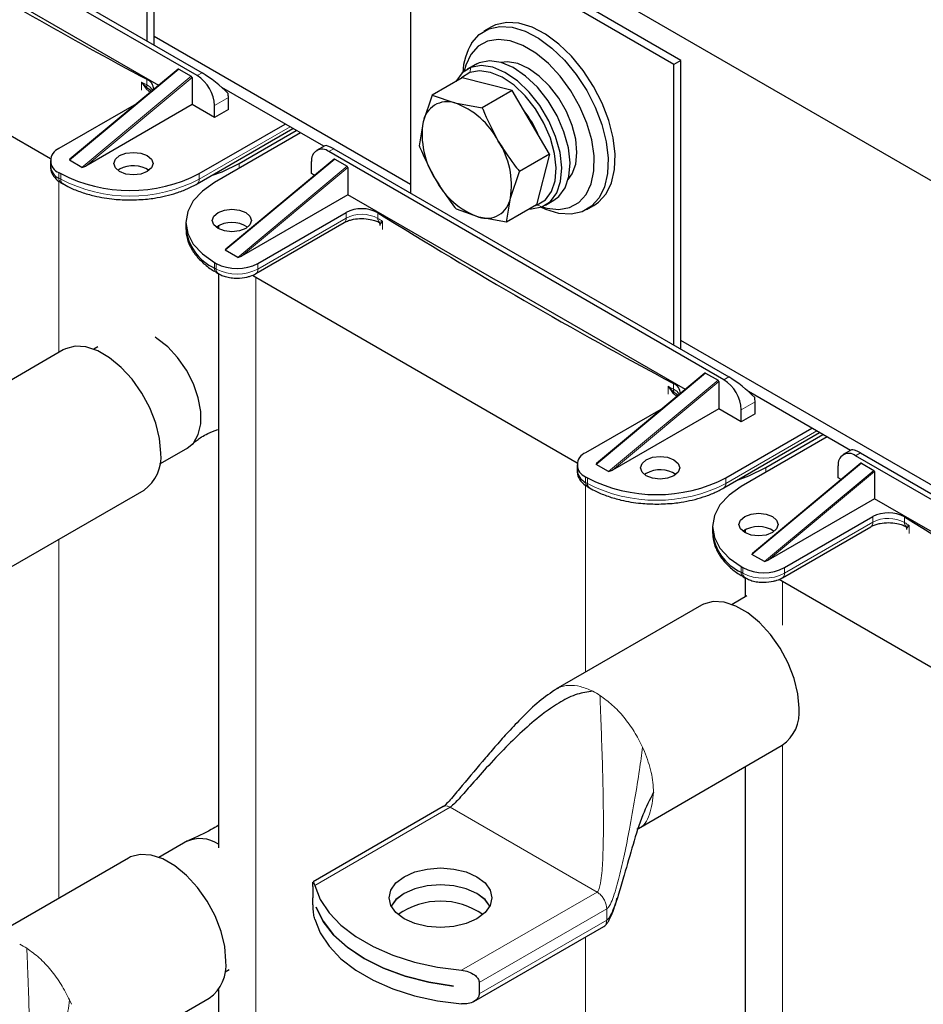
# Model space of a CAD drawing. Header units: millimetres. Extents: x 5 to 418, y 2 to 292.
# Tile 13 of 24: x 249 to 274, y 87 to 113. Entities that reach past the tile are written whole.
import ezdxf

# ---------------------------------------------------------------- set-up
doc = ezdxf.new("R2010")
doc.units = ezdxf.units.MM

msp = doc.modelspace()

# ---------------------------------------------------------------- linework, layer by layer
at = {"color": 7, "linetype": 'Continuous', "lineweight": 25}
for p, q in [((281.6085, 104.6795), (245.7817, 125.3618)), ((252.9471, 112.7116), (252.9471, 120.5721)), ((252.7585, 112.8205), (252.7585, 120.4632)), ((259.9239, 116.3268), (259.9239, 108.684)), ((267.0892, 112.1903), (259.9239, 116.3268)), ((267.2778, 112.2992), (260.1124, 116.4356)), ((247.6979, 115.7419), (254.2481, 111.9605)), ((254.1162, 111.8843), (247.5753, 115.6603)), ((253.0673, 111.6188), (246.6307, 115.3346)), ((241.3788, 114.6763), (250.1259, 109.6267)), ((262.1066, 113.1996), (261.9181, 113.0907)), ((259.9239, 108.9234), (252.9471, 112.9511)), ((261.7842, 112.234), (261.6857, 112.1868)), ((267.2778, 112.2992), (267.0892, 112.1903)), ((267.2778, 104.4387), (267.2778, 112.2992)), ((253.602, 112.0643), (250.6539, 109.6083)), ((253.6165, 112.0639), (253.602, 112.0643)), ((253.6165, 112.0639), (253.9559, 111.868)), ((261.6857, 112.1868), (261.4594, 112.0562)), ((267.0892, 104.5475), (267.0892, 112.1903)), ((253.9747, 111.8348), (253.9559, 111.868)), ((253.9747, 111.8348), (253.9747, 111.095)), ((261.327, 111.8273), (260.5097, 111.3556)), ((262.6904, 111.4787), (261.327, 111.8273)), ((252.8546, 111.4803), (252.7704, 111.5311)), ((257.5601, 109.9614), (254.7843, 111.5638)), ((262.6904, 111.4787), (261.8731, 111.0069)), ((263.7008, 109.7511), (262.6904, 111.4787)), ((254.9647, 110.9589), (254.9647, 111.2855)), ((260.5097, 111.3556), (260.2643, 110.6263)), ((260.5097, 111.3556), (261.1224, 111.1414)), ((252.4611, 111.1138), (250.3543, 109.8976)), ((253.9747, 111.095), (251.0826, 109.4254)), ((254.5876, 110.7412), (253.9747, 111.095)), ((254.5876, 110.7412), (254.5876, 111.0678)), ((254.9647, 110.9589), (254.5876, 110.7412)), ((261.1224, 111.1414), (261.8731, 111.0069)), ((260.2643, 110.6263), (260.1568, 109.9766)), ((254.1175, 108.9427), (256.7211, 110.4458)), ((254.1727, 109.2173), (256.5109, 110.5671)), ((255.257, 109.4948), (256.8127, 110.3929)), ((256.9258, 110.3276), (254.5876, 108.9778)), ((257.5872, 109.9771), (257.3655, 109.8491)), ((257.8308, 109.8923), (268.5788, 103.6876)), ((250.12, 109.571), (250.12, 109.4186)), ((250.6539, 109.6083), (250.6372, 109.5819)), ((250.9766, 109.386), (250.6372, 109.5819)), ((257.8447, 109.6151), (254.8965, 107.159)), ((268.4469, 103.6114), (257.6988, 109.8161)), ((257.8591, 109.6147), (257.8447, 109.6151)), ((257.8591, 109.6147), (258.1985, 109.4188)), ((263.7008, 109.7511), (262.8836, 109.2793)), ((263.7008, 109.7511), (263.3479, 108.3721)), ((250.9766, 109.386), (251.0826, 109.4254)), ((252.0043, 109.3369), (251.9552, 109.3043)), ((257.2274, 109.2173), (257.2274, 109.5439)), ((258.2174, 109.3856), (258.1985, 109.4188)), ((258.2174, 109.3856), (258.2174, 108.6458)), ((250.3543, 109.2445), (250.4015, 109.2173)), ((257.31, 109.1696), (257.2274, 109.2173)), ((262.6381, 108.55), (262.8836, 109.2793)), ((250.4096, 108.97), (250.4567, 108.9427)), ((250.4567, 108.9427), (250.4596, 108.9412)), ((258.2174, 108.6458), (255.3253, 106.9762)), ((267.398, 103.3459), (258.2174, 108.6458)), ((262.5307, 107.9004), (262.6381, 108.55)), ((263.5926, 108.361), (263.8189, 108.4917)), ((261.78, 108.0349), (261.1673, 108.249)), ((263.3479, 108.3721), (262.5307, 107.9004)), ((263.2916, 108.3396), (263.3702, 108.365)), ((264.7179, 108.2408), (264.9064, 108.3497)), ((255.7661, 106.7735), (258.169, 108.1607)), ((262.5307, 107.9004), (261.78, 108.0349)), ((253.8065, 107.8892), (253.8065, 107.7368)), ((254.6941, 107.8184), (254.6986, 107.7167)), ((254.6941, 107.7981), (254.6941, 107.7191)), ((255.7108, 106.499), (258.1138, 107.8862)), ((259.0894, 107.8341), (259.0894, 107.8068)), ((254.8965, 107.159), (254.8798, 107.1327)), ((255.2192, 106.9368), (254.8798, 107.1327)), ((255.2192, 106.9368), (255.3253, 106.9762)), ((254.5876, 106.8007), (254.6347, 106.7735)), ((254.6428, 106.5262), (254.6899, 106.499)), ((254.6455, 106.5247), (254.6428, 106.5262)), ((254.6941, 106.5012), (254.6941, 90.8761)), ((255.6196, 106.4572), (255.7095, 106.4033)), ((255.7095, 106.4033), (264.4566, 101.3537)), ((251.4136, 104.5037), (251.3032, 104.4399)), ((274.2546, 100.6505), (267.2778, 104.6781)), ((250.4707, 104.4212), (246.5079, 102.1336)), ((267.9327, 103.7914), (264.9846, 101.3353)), ((267.9472, 103.791), (267.9327, 103.7914)), ((267.9472, 103.791), (268.2866, 103.5951)), ((268.3054, 103.5619), (268.2866, 103.5951)), ((268.3054, 103.5619), (268.3054, 102.8221)), ((267.1853, 103.2074), (267.1011, 103.2581)), ((271.8908, 101.6885), (269.115, 103.2909)), ((269.2954, 102.686), (269.2954, 103.0126)), ((266.7918, 102.8409), (264.685, 101.6247)), ((268.3054, 102.8221), (265.4133, 101.1525)), ((268.9183, 102.4683), (268.3054, 102.8221)), ((268.9183, 102.4683), (268.9183, 102.7949)), ((269.2954, 102.686), (268.9183, 102.4683)), ((268.4482, 100.6698), (271.0518, 102.1728)), ((268.5034, 100.9443), (270.8416, 102.2941)), ((271.2565, 102.0547), (268.9183, 100.7048)), ((269.5877, 101.2218), (271.1434, 102.1199)), ((253.103, 101.3221), (253.8752, 101.7679)), ((271.9179, 101.7042), (271.6962, 101.5762)), ((282.7776, 95.3385), (272.0295, 101.5432)), ((272.1615, 101.6194), (282.9095, 95.4147)), ((264.4507, 101.2981), (264.4507, 101.1457)), ((264.9846, 101.3353), (264.9679, 101.309)), ((265.3073, 101.1131), (264.9679, 101.309)), ((272.1754, 101.3421), (269.2272, 98.8861)), ((271.5581, 100.9443), (271.5581, 101.2709)), ((272.1898, 101.3418), (272.1754, 101.3421)), ((272.1898, 101.3418), (272.5292, 101.1458)), ((265.3073, 101.1131), (265.4133, 101.1525)), ((266.335, 101.064), (266.2859, 101.0314)), ((272.5481, 101.1126), (272.5292, 101.1458)), ((272.5481, 101.1126), (272.5481, 100.3728)), ((264.685, 100.9715), (264.7322, 100.9443)), ((271.6407, 100.8967), (271.5581, 100.9443)), ((248.7526, 98.3488), (252.6705, 100.6106)), ((264.7403, 100.697), (264.7874, 100.6698)), ((264.7874, 100.6698), (264.7903, 100.6682)), ((272.5481, 100.3728), (269.656, 98.7033)), ((281.7287, 95.073), (272.5481, 100.3728)), ((270.0968, 98.5005), (272.4997, 99.8877)), ((268.1372, 99.6163), (268.1372, 99.4639)), ((269.0248, 99.5455), (269.0293, 99.4437)), ((269.0248, 99.5251), (269.0248, 99.4461)), ((270.0415, 98.226), (272.4445, 99.6132)), ((273.4201, 99.5611), (273.4201, 99.5339)), ((269.2272, 98.8861), (269.2105, 98.8598)), ((269.5499, 98.6638), (269.2105, 98.8598)), ((269.5499, 98.6638), (269.656, 98.7033)), ((268.9183, 98.5278), (268.9654, 98.5005)), ((268.9735, 98.2532), (269.0206, 98.226)), ((268.9762, 98.2517), (268.9735, 98.2532)), ((269.0248, 98.2282), (269.0248, 97.7023)), ((269.9503, 98.1843), (270.0402, 98.1304)), ((270.0402, 98.1304), (278.7873, 93.0808)), ((269.0711, 97.729), (268.6696, 97.4972)), ((267.8372, 97.4785), (263.8744, 95.1909)), ((266.1191, 91.4061), (270.037, 93.6679)), ((269.0248, 93.0836), (269.0248, 80.6169)), ((260.8126, 91.9996), (257.2706, 89.9549)), ((253.8478, 91.0646), (253.0756, 90.6189)), ((252.2431, 90.6001), (248.2804, 88.3125)), ((257.262, 89.8236), (257.262, 89.5188)), ((257.3532, 89.2656), (257.3532, 89.2677)), ((257.3532, 89.2656), (257.3538, 89.2659)), ((261.6415, 86.6957), (265.183, 88.7402)), ((254.8755, 87.5011), (254.9859, 87.5648)), ((261.0867, 87.1124), (261.0867, 87.1102)), ((261.7875, 87.2111), (261.7875, 86.9063)), ((250.5251, 84.5278), (254.443, 86.7895)), ((254.6941, 87.0244), (254.6941, 84.1714))]:
    msp.add_line(p, q, dxfattribs=at)
at = {"color": 7, "linetype": 'Continuous', "lineweight": 18}
for p, q in [((261.7842, 112.234), (261.558, 112.1034)), ((250.6372, 109.5819), (253.6165, 112.0639)), ((261.5309, 111.9651), (261.558, 112.1034)), ((253.9559, 111.868), (250.9766, 109.386)), ((251.0826, 109.4254), (253.9747, 111.8348)), ((252.6038, 111.4872), (252.6038, 111.705)), ((252.7387, 111.5127), (252.6038, 111.705)), ((252.6038, 111.705), (252.7704, 111.5311)), ((252.7414, 111.6311), (252.7414, 111.7835)), ((254.1162, 111.8843), (254.2481, 111.9605)), ((252.8465, 111.4288), (252.7387, 111.5127)), ((254.9647, 111.2855), (254.5876, 111.0678)), ((254.1727, 109.0648), (256.6429, 110.4909)), ((257.6988, 109.8161), (257.8308, 109.8923)), ((254.8798, 107.1327), (257.8591, 109.6147)), ((258.1985, 109.4188), (255.2192, 106.9368)), ((255.257, 109.4948), (255.257, 109.3642)), ((258.2174, 109.3856), (255.3253, 106.9762)), ((250.3543, 109.2445), (250.3543, 109.0921)), ((250.4015, 109.0648), (250.3543, 109.0921)), ((250.4015, 109.2173), (250.4015, 109.0648)), ((254.1727, 109.2173), (254.1727, 109.0648)), ((250.3543, 109.0072), (250.3543, 104.3541)), ((263.3702, 108.365), (263.4941, 108.3138)), ((258.169, 108.0083), (255.7661, 106.6211)), ((258.169, 108.0083), (258.169, 108.1607)), ((259.0329, 108.1515), (259.0329, 107.9991)), ((259.0641, 107.8978), (259.0536, 107.9021)), ((259.1609, 107.9196), (259.0641, 107.8978)), ((259.1609, 107.9196), (259.0936, 107.8441)), ((259.0936, 107.8441), (259.0948, 107.834)), ((259.1609, 107.7019), (259.1609, 107.9196)), ((254.5876, 106.8007), (254.5876, 106.6483)), ((254.5876, 106.6483), (254.6347, 106.6211)), ((254.6347, 106.7735), (254.6347, 106.6211)), ((255.7661, 106.7735), (255.7661, 106.6211)), ((255.7095, 106.4033), (255.7095, 82.7563)), ((264.9679, 101.309), (267.9472, 103.791)), ((268.4469, 103.6114), (268.5788, 103.6876)), ((268.2866, 103.5951), (265.3073, 101.1131)), ((265.4133, 101.1525), (268.3054, 103.5619)), ((266.9345, 103.2143), (266.9345, 103.4321)), ((267.0694, 103.2398), (266.9345, 103.4321)), ((266.9345, 103.4321), (267.1011, 103.2581)), ((267.0721, 103.3581), (267.0721, 103.5106)), ((267.1772, 103.1559), (267.0694, 103.2398)), ((269.2954, 103.0126), (268.9183, 102.7949)), ((268.5034, 100.7919), (270.9736, 102.2179)), ((272.0295, 101.5432), (272.1615, 101.6194)), ((269.2105, 98.8598), (272.1898, 101.3418)), ((272.5292, 101.1458), (269.5499, 98.6638)), ((269.5877, 101.2218), (269.5877, 101.0913)), ((272.5481, 101.1126), (269.656, 98.7033)), ((264.685, 100.9715), (264.685, 100.8191)), ((264.7322, 100.7919), (264.685, 100.8191)), ((264.685, 100.7343), (264.685, 95.6588)), ((264.7322, 100.9443), (264.7322, 100.7919)), ((268.5034, 100.9443), (268.5034, 100.7919)), ((272.4997, 99.7353), (270.0968, 98.3481)), ((272.4997, 99.7353), (272.4997, 99.8877)), ((273.3636, 99.8786), (273.3636, 99.7262)), ((273.4916, 99.6467), (273.3948, 99.6249)), ((273.4916, 99.6467), (273.4242, 99.5712)), ((273.4916, 99.4289), (273.4916, 99.6467)), ((273.3948, 99.6249), (273.3843, 99.6292)), ((273.4242, 99.5712), (273.4255, 99.5611)), ((250.3543, 99.2735), (250.3543, 89.5098)), ((268.9183, 98.5278), (268.9183, 98.3753)), ((268.9183, 98.3753), (268.9654, 98.3481)), ((268.9654, 98.5005), (268.9654, 98.3481)), ((270.0968, 98.5005), (270.0968, 98.3481)), ((270.0402, 98.1304), (270.0402, 96.9377)), ((266.2358, 93.6166), (266.2875, 93.4992)), ((270.0402, 93.6698), (270.0402, 81.203)), ((257.3126, 89.8529), (260.9986, 91.9808)), ((264.9961, 89.6731), (260.9986, 91.9808)), ((264.9961, 89.6731), (261.3101, 87.5452)), ((261.7875, 87.2111), (265.2601, 89.2158)), ((265.2601, 89.2158), (265.2451, 89.326)), ((265.2601, 88.911), (265.2601, 89.2158)), ((265.2601, 88.911), (261.7875, 86.9063)), ((264.685, 88.4527), (264.685, 81.0658)), ((250.6418, 86.7382), (250.6935, 86.6209))]:
    msp.add_line(p, q, dxfattribs=at)
at = {"color": 7, "linetype": 'Continuous', "lineweight": 25, "flags": 128}
for points in [[(264.9064, 108.3497), (265.0339, 108.4381), (265.2394, 108.6683), (265.3858, 108.9702), (265.4683, 109.3336), (265.484, 109.7461), (265.4324, 110.1936), (265.3151, 110.6609), (265.1363, 111.132), (264.902, 111.591), (264.6201, 112.0222), (264.3003, 112.4109), (263.9535, 112.7439), (263.5915, 113.0098), (263.2266, 113.1996), (262.8712, 113.3068), (262.5375, 113.3278), (262.2367, 113.2619), (262.1066, 113.1996)], [(261.5852, 112.7721), (261.7907, 113.0024), (262.0482, 113.153), (262.3489, 113.219), (262.6827, 113.198), (263.038, 113.0907), (263.403, 112.9009), (263.765, 112.635), (264.1118, 112.302), (264.4316, 111.9133), (264.7134, 111.4822), (264.9477, 111.0232), (265.1266, 110.552), (265.2438, 110.0847), (265.2955, 109.6372), (265.2798, 109.2248), (265.1973, 108.8614), (265.0508, 108.5594), (264.8453, 108.3292), (264.5878, 108.1786), (264.287, 108.1126), (263.9533, 108.1336), (263.5979, 108.2408), (263.4622, 108.3023)], [(263.5041, 108.3178), (263.6252, 108.2829), (263.9515, 108.2445), (264.2462, 108.2949), (264.498, 108.4322), (264.6972, 108.6512), (264.8361, 108.9434), (264.9095, 109.2976), (264.9144, 109.7003), (264.8508, 110.1358), (264.7209, 110.5875), (264.53, 111.0381), (264.2852, 111.4701), (263.996, 111.8671), (263.6735, 112.2137), (263.33, 112.4967), (262.9789, 112.7051), (262.6336, 112.8309), (262.3073, 112.8694), (262.0126, 112.819), (261.7608, 112.6817), (261.5616, 112.4627), (261.5616, 112.4627)], [(261.5616, 112.4627), (261.4227, 112.1705), (261.3778, 112.0012)], [(263.8189, 108.4917), (263.9535, 108.5921), (264.1264, 108.8273), (264.2305, 109.1384), (264.2604, 109.5097), (264.2146, 109.9225), (264.0956, 110.3563), (263.9092, 110.7892), (263.6648, 111.1996), (263.3746, 111.5668), (263.0532, 111.8724), (262.7168, 112.1012), (262.3821, 112.2416), (262.066, 112.2866), (261.7842, 112.234)], [(264.213, 109.0611), (264.3186, 109.2091), (264.4163, 109.4749), (264.4493, 109.795), (264.4163, 110.1532), (264.3186, 110.5317), (264.1614, 110.9115), (263.9524, 111.2735), (263.7021, 111.5996), (263.4231, 111.8734), (263.1294, 112.0811), (262.8357, 112.2125), (262.5567, 112.2608), (262.3759, 112.2434)], [(261.558, 112.1034), (261.3248, 111.9558), (261.1561, 111.7287)], [(261.5309, 111.9651), (261.3094, 111.8249), (261.2904, 111.8062)], [(263.3702, 108.365), (263.5917, 108.5053), (263.756, 108.7287), (263.8549, 109.0242), (263.8833, 109.377), (263.8398, 109.7692), (263.7267, 110.1813), (263.5497, 110.5925), (263.3175, 110.9824), (263.0418, 111.3312), (262.7365, 111.6216), (262.4168, 111.8389), (262.0989, 111.9723), (261.7986, 112.0151), (261.5309, 111.9651)], [(263.4941, 108.3138), (263.7272, 108.4614), (263.9002, 108.6967), (264.0042, 109.0077), (264.0341, 109.379), (263.9884, 109.7919), (263.8693, 110.2257), (263.6829, 110.6586), (263.4385, 111.0689), (263.1483, 111.4361), (262.827, 111.7418), (262.4905, 111.9706), (262.1558, 112.111), (261.8397, 112.156), (261.558, 112.1034)], [(252.0043, 109.7071), (252.1773, 109.7738), (252.3814, 109.7973), (252.5855, 109.7738), (252.7585, 109.7071), (252.8741, 109.6072), (252.9147, 109.4894), (252.8741, 109.3716), (252.7585, 109.2717), (252.5855, 109.2049), (252.3814, 109.1815), (252.1773, 109.2049), (252.0043, 109.2717), (251.8887, 109.3716), (251.8481, 109.4894), (251.8887, 109.6072), (252.0043, 109.7071)], [(254.5015, 109.1644), (254.7941, 109.2705), (255.257, 109.4948)], [(254.5876, 108.9778), (254.2559, 108.7445), (254.0095, 108.4784), (253.8578, 108.1896), (253.8065, 107.8892), (253.8578, 107.5889), (254.0095, 107.3001), (254.2559, 107.034), (254.5876, 106.8007)], [(255.4361, 107.726), (255.2631, 107.6592), (255.059, 107.6358), (254.8549, 107.6592), (254.6818, 107.726), (254.5662, 107.8258), (254.5256, 107.9437), (254.5662, 108.0615), (254.6818, 108.1614), (254.8549, 108.2281), (255.059, 108.2516), (255.2631, 108.2281), (255.4361, 108.1614), (255.5517, 108.0615), (255.5923, 107.9437), (255.5517, 107.8258), (255.4361, 107.726)], [(263.1573, 108.2621), (263.2124, 108.2612), (263.4941, 108.3138)], [(253.8463, 101.7513), (254.0105, 101.889), (254.1431, 102.1174), (254.2113, 102.4101), (254.2113, 102.7514), (254.1431, 103.1228), (254.0105, 103.5043), (253.8205, 103.8754), (253.5835, 104.216), (253.3121, 104.5078), (253.0211, 104.7351), (252.9687, 104.7676)], [(253.1262, 101.6178), (253.0922, 102.011), (252.9917, 102.4261), (252.8291, 102.8452), (252.6115, 103.25), (252.3484, 103.6226), (252.0513, 103.9468), (251.7332, 104.2086), (251.408, 104.3963), (251.0899, 104.5019), (250.7928, 104.5206), (250.5296, 104.4518), (250.4707, 104.4212)], [(266.335, 101.4342), (266.508, 101.5009), (266.7121, 101.5243), (266.9162, 101.5009), (267.0892, 101.4342), (267.2048, 101.3343), (267.2454, 101.2165), (267.2048, 101.0986), (267.0892, 100.9988), (266.9162, 100.932), (266.7121, 100.9086), (266.508, 100.932), (266.335, 100.9988), (266.2193, 101.0986), (266.1788, 101.2165), (266.2193, 101.3343), (266.335, 101.4342)], [(268.8322, 100.8915), (269.1247, 100.9976), (269.5877, 101.2218)], [(268.9183, 100.7048), (268.5866, 100.4716), (268.3402, 100.2054), (268.1884, 99.9166), (268.1372, 99.6163), (268.1884, 99.316), (268.3402, 99.0272), (268.5866, 98.761), (268.9183, 98.5278)], [(269.7668, 99.453), (269.5938, 99.3863), (269.3897, 99.3628), (269.1856, 99.3863), (269.0125, 99.453), (268.8969, 99.5529), (268.8563, 99.6707), (268.8969, 99.7886), (269.0125, 99.8884), (269.1856, 99.9552), (269.3897, 99.9786), (269.5938, 99.9552), (269.7668, 99.8884), (269.8824, 99.7886), (269.923, 99.6707), (269.8824, 99.5529), (269.7668, 99.453)], [(270.4927, 94.6752), (270.4587, 95.0683), (270.3582, 95.4834), (270.1956, 95.9026), (269.978, 96.3073), (269.7149, 96.6799), (269.4178, 97.0042), (269.0997, 97.2659), (268.7745, 97.4536), (268.4564, 97.5592), (268.1593, 97.5779), (267.8961, 97.5091), (267.8372, 97.4785)], [(254.8987, 87.7968), (254.8647, 88.1899), (254.7642, 88.6051), (254.6016, 89.0242), (254.384, 89.4289), (254.1209, 89.8015), (253.8238, 90.1258), (253.5057, 90.3875), (253.1804, 90.5752), (252.8623, 90.6808), (252.5652, 90.6996), (252.3021, 90.6307), (252.2431, 90.6001)], [(261.7246, 88.9492), (261.4346, 88.8208), (261.097, 88.74), (260.7346, 88.7125), (260.3723, 88.74), (260.0346, 88.8208), (259.7447, 88.9492), (259.5222, 89.1166), (259.3823, 89.3115), (259.3346, 89.5207), (259.3823, 89.7299), (259.5222, 89.9248), (259.7447, 90.0922), (260.0346, 90.2206), (260.3723, 90.3013), (260.7346, 90.3289), (261.097, 90.3013), (261.4346, 90.2206), (261.7246, 90.0922), (261.9471, 89.9248), (262.0869, 89.7299), (262.1346, 89.5207), (262.0869, 89.3115), (261.9471, 89.1166), (261.7246, 88.9492)], [(257.3126, 89.8529), (257.4628, 89.4753), (257.7027, 89.1135), (258.0278, 88.7745), (258.4315, 88.4651), (258.906, 88.1911), (259.4421, 87.958), (260.0293, 87.7704), (260.6561, 87.6319), (261.3101, 87.5452)], [(262.0777, 89.2926), (261.9471, 89.4686), (261.7246, 89.636), (261.4346, 89.7644), (261.097, 89.8452), (260.7346, 89.8727), (260.3723, 89.8452), (260.0346, 89.7644), (259.7447, 89.636), (259.5222, 89.4686), (259.3915, 89.2926)], [(262.0772, 89.2915), (261.9471, 89.4664), (261.7246, 89.6338), (261.4346, 89.7623), (261.097, 89.843), (260.7346, 89.8705), (260.3723, 89.843), (260.0346, 89.7623), (259.7447, 89.6338), (259.5222, 89.4664), (259.3921, 89.2915)], [(257.3532, 89.2677), (257.5433, 88.8799), (257.8289, 88.5121), (258.204, 88.1721), (258.6605, 87.8671), (259.1888, 87.6036), (259.7777, 87.3871), (260.4149, 87.2222), (261.0867, 87.1124)], [(261.0867, 87.1102), (260.4149, 87.22), (259.7777, 87.3849), (259.1888, 87.6014), (258.6605, 87.8649), (258.204, 88.1699), (257.8289, 88.5099), (257.5433, 88.8777), (257.3532, 89.2656)], [(257.3126, 88.9384), (257.4628, 88.5608), (257.7027, 88.199), (258.0278, 87.86), (258.4315, 87.5505), (258.906, 87.2766), (259.4421, 87.0435), (260.0293, 86.8559), (260.6561, 86.7174), (261.3101, 86.6307)]]:
    msp.add_lwpolyline(points, dxfattribs=at)
at = {"color": 7, "linetype": 'Continuous', "lineweight": 25}
for centre, radius, start, end in [((322.1538, 241.3462), 146.985, 239.048114, 241.820118), ((263.0388, 111.8962), 1.6972, 148.92752, 177.41658), ((252.643, 111.5121), 0.2887, 358.80644, 70.06782), ((253.5641, 111.0213), 1.0245, 2.60548, 57.39452), ((254.2406, 111.2828), 0.7241, 0.21496, 9.3058), ((260.9179, 110.5098), 0.6639, 72.05858, 169.89361), ((260.395, 109.1121), 2.1557, 27.37285, 70.27938), ((260.9307, 109.2875), 2.6505, 22.40763, 38.23964), ((262.4349, 110.2743), 2.199, 170.79007, 213.11329), ((260.4675, 108.902), 2.199, 350.79007, 33.11329), ((250.4783, 109.571), 0.3493, 110.78342, 249.21658), ((257.5148, 109.5905), 0.2911, 50.79671, 189.21404), ((250.5204, 109.4585), 0.4024, 185.6948, 245.62534), ((252.3787, 108.6513), 0.7812, 56.70498, 118.64361), ((252.2871, 112.8565), 4.0987, 242.60967, 297.39033), ((262.5074, 110.0641), 2.1557, 207.37285, 250.27938), ((261.9845, 108.6665), 0.6639, 252.05858, 349.89361), ((258.5924, 107.3475), 0.9167, 61.28076, 117.50237), ((335.86, 231.951), 145.7008, 238.17721, 241.828167), ((255.1411, 107.8699), 1.3412, 185.6948, 245.62534), ((255.059, 107.1405), 0.7508, 55.41069, 124.58931), ((255.2004, 107.8652), 1.2296, 242.60967, 297.39033), ((266.9737, 103.2391), 0.2887, 358.80644, 70.06782), ((267.8948, 102.7483), 1.0245, 2.60548, 57.39452), ((268.5713, 103.0099), 0.7241, 0.21496, 9.3058), ((252.0375, 101.5037), 1.0946, 305.32586, 5.98632), ((264.809, 101.2981), 0.3493, 110.78342, 249.21658), ((271.8455, 101.3176), 0.2911, 50.79671, 189.21404), ((264.8511, 101.1856), 0.4024, 185.6948, 245.62534), ((266.7094, 100.3784), 0.7812, 56.70498, 118.64361), ((266.6178, 104.5836), 4.0987, 242.60967, 297.39033), ((272.9231, 99.0746), 0.9167, 61.28076, 117.50237), ((350.1907, 223.6781), 145.7008, 238.17721, 241.828167), ((269.4718, 99.597), 1.3412, 185.6948, 245.62534), ((269.3897, 98.8676), 0.7508, 55.41069, 124.58931), ((269.5311, 99.5923), 1.2296, 242.60967, 297.39033), ((269.404, 94.561), 1.0946, 305.32586, 5.98632), ((254.1912, 90.2433), 0.8868, 55.44726, 114.72668), ((260.7346, 87.4125), 2.0145, 55.03758, 124.96242), ((253.81, 87.6826), 1.0946, 305.32586, 5.98632)]:
    msp.add_arc(centre, radius, start, end, dxfattribs=at)
at = {"color": 7, "linetype": 'Continuous', "lineweight": 18}
for centre, radius, start, end in [((325.3834, 247.0806), 153.6991, 241.736963, 241.795206), ((252.7838, 111.4713), 0.0612, 102.67092, 137.4923), ((252.8999, 111.6228), 0.1587, 177.00722, 215.29142), ((252.5745, 111.2835), 0.3856, 31.17555, 64.3427), ((250.485, 109.0776), 0.1315, 173.70115, 234.98667), ((250.5283, 109.0487), 0.1279, 172.74417, 235.94365), ((252.2871, 112.7041), 4.0987, 242.60967, 297.39033), ((254.0459, 109.0487), 0.1278, 303.96308, 7.26519), ((258.0384, 107.9938), 0.1315, 305.01333, 6.29885), ((258.5924, 107.1951), 0.9167, 61.28076, 117.50237), ((259.1889, 107.9917), 0.1562, 177.27361, 216.93948), ((331.8138, 225.1224), 137.8946, 238.143016, 238.205629), ((259.0131, 107.8349), 0.081, 6.54049, 51.01436), ((254.7182, 106.6338), 0.1315, 173.70115, 234.98667), ((254.7613, 106.6049), 0.1276, 172.70607, 236.32432), ((255.2004, 107.7128), 1.2296, 242.60967, 297.39033), ((255.6355, 106.6066), 0.1314, 304.92149, 6.30725), ((339.7141, 238.8076), 153.6991, 241.736963, 241.795206), ((267.1145, 103.1984), 0.0612, 102.67092, 137.4923), ((267.2306, 103.3498), 0.1587, 177.00722, 215.29142), ((266.9052, 103.0106), 0.3856, 31.17555, 64.3427), ((264.8157, 100.8047), 0.1315, 173.70115, 234.98667), ((264.859, 100.7758), 0.1279, 172.74417, 235.94365), ((266.6178, 104.4311), 4.0987, 242.60967, 297.39033), ((268.3766, 100.7757), 0.1278, 303.96308, 7.26519), ((272.3691, 99.7209), 0.1315, 305.01333, 6.29885), ((272.9231, 98.9222), 0.9167, 61.28076, 117.50237), ((273.5196, 99.7187), 0.1562, 177.27361, 216.93948), ((346.1444, 216.8494), 137.8946, 238.143016, 238.205629), ((273.3438, 99.562), 0.081, 6.54049, 51.01436), ((269.0489, 98.3609), 0.1315, 173.70115, 234.98667), ((269.092, 98.3319), 0.1276, 172.70607, 236.32432), ((269.5311, 99.4399), 1.2296, 242.60967, 297.39033), ((269.9662, 98.3337), 0.1314, 304.92149, 6.30725), ((263.9425, 93.2875), 2.0729, 56.88363, 63.12174), ((248.3484, 86.4092), 2.0729, 56.88363, 63.12174)]:
    msp.add_arc(centre, radius, start, end, dxfattribs=at)
at = {"color": 7, "linetype": 'Continuous', "lineweight": 25}
for centre, start_param, end_param in [((254.5546, 111.5931), 0.9183013, 2.2877397), ((258.1372, 109.5248), 2.2877397, 3.0730566), ((268.8853, 103.3201), 0.9183013, 2.2877397), ((272.4679, 101.2519), 2.2877397, 3.0730566)]:
    msp.add_ellipse(centre, major_axis=(0.5567, -0.4466), ratio=0.1763827, start_param=start_param, end_param=end_param, dxfattribs=at)
for points, knots in [([(252.8236, 111.4918), (252.8308, 111.488), (252.8533, 111.4761), (252.8648, 111.4645), (252.8726, 111.4566)], [0, 0, 0, 0, 0.321006, 1, 1, 1, 1]), ([(261.8731, 111.0069), (261.877, 110.9972), (262.0013, 110.6881), (262.1578, 110.391), (262.3094, 110.1033)], [0, 0, 0, 0, 0.031485, 1, 1, 1, 1]), ([(262.3094, 110.1033), (262.445, 109.889), (262.6248, 109.6051), (262.8326, 109.3435), (262.8836, 109.2793)], [0, 0, 0, 0, 0.7546767, 1, 1, 1, 1]), ([(260.1568, 109.9766), (260.1607, 109.9669), (260.285, 109.6578), (260.4415, 109.3607), (260.5931, 109.073)], [0, 0, 0, 0, 0.031485, 1, 1, 1, 1]), ([(250.1292, 109.4236), (250.1278, 109.3873), (250.124, 109.2883), (250.2028, 109.1427), (250.306, 109.0313), (250.3875, 108.9866), (250.4126, 108.9728)], [0, 0, 0, 0, 0.1932995, 0.5258551, 0.8534622, 1, 1, 1, 1]), ([(260.5931, 109.073), (260.7287, 108.8587), (260.9085, 108.5749), (261.1163, 108.3132), (261.1673, 108.249)], [0, 0, 0, 0, 0.7546767, 1, 1, 1, 1]), ([(250.4617, 108.9461), (250.522, 108.9108), (250.6754, 108.8209), (250.9636, 108.7084), (251.2814, 108.6151), (251.583, 108.5555), (251.907, 108.5116), (252.1434, 108.5052), (252.2871, 108.5012)], [0, 0, 0, 0, 0.1233828, 0.3140537, 0.506767, 0.64819, 0.7861746, 1, 1, 1, 1]), ([(252.2871, 108.5012), (252.447, 108.506), (252.6716, 108.5126), (252.9947, 108.5565), (253.2618, 108.6082), (253.5621, 108.6929), (253.8537, 108.8018), (254.0291, 108.8958), (254.1171, 108.943)], [0, 0, 0, 0, 0.2377705, 0.3340638, 0.4925045, 0.6547162, 0.8265923, 1, 1, 1, 1]), ([(258.118, 107.8854), (258.1302, 107.8933), (258.166, 107.9164), (258.2547, 107.9489), (258.398, 107.9868), (258.5172, 107.993), (258.5933, 107.997)], [0, 0, 0, 0, 0.1214667, 0.3587359, 0.5907496, 1, 1, 1, 1]), ([(258.5933, 107.997), (258.673, 107.9927), (258.7832, 107.9868), (258.9234, 107.9515), (259.0192, 107.9173), (259.0696, 107.8868), (259.0925, 107.873)], [0, 0, 0, 0, 0.4025598, 0.5559115, 0.7986626, 1, 1, 1, 1]), ([(253.8164, 107.7204), (253.8155, 107.6696), (253.8129, 107.5233), (253.8931, 107.2869), (254.0428, 107.0258), (254.2604, 106.7936), (254.465, 106.6275), (254.6088, 106.5505), (254.6478, 106.5296)], [0, 0, 0, 0, 0.10812109, 0.31089824, 0.51636853, 0.72218335, 0.92463991, 1, 1, 1, 1]), ([(259.0466, 107.9014), (259.0528, 107.8974), (259.0654, 107.8894), (259.0792, 107.8712), (259.088, 107.8505), (259.0888, 107.8358), (259.0892, 107.8287)], [0, 0, 0, 0, 0.2526822, 0.5100711, 0.7621676, 1, 1, 1, 1]), ([(254.6928, 106.5019), (254.7131, 106.4892), (254.7695, 106.4536), (254.8857, 106.4141), (255.0355, 106.3795), (255.1453, 106.3752), (255.2004, 106.3731)], [0, 0, 0, 0, 0.144289, 0.4028286, 0.7003678, 1, 1, 1, 1]), ([(255.2004, 106.3731), (255.2906, 106.3784), (255.4158, 106.3858), (255.5816, 106.4371), (255.6663, 106.4674), (255.709, 106.4983), (255.7104, 106.4994)], [0, 0, 0, 0, 0.4884915, 0.6776609, 0.9887391, 1, 1, 1, 1]), ([(267.1542, 103.2188), (267.1615, 103.215), (267.184, 103.2031), (267.1955, 103.1916), (267.2033, 103.1837)], [0, 0, 0, 0, 0.321006, 1, 1, 1, 1]), ([(253.9623, 101.838), (254.0017, 101.8775), (254.0803, 101.9564), (254.3422, 102.1281), (254.5815, 102.2209), (254.6751, 102.2573)], [0, 0, 0, 0, 0.3797693, 0.7572029, 1, 1, 1, 1]), ([(264.4599, 101.1507), (264.4585, 101.1143), (264.4547, 101.0154), (264.5335, 100.8697), (264.6367, 100.7583), (264.7182, 100.7137), (264.7433, 100.6999)], [0, 0, 0, 0, 0.19329947, 0.52585508, 0.85346225, 1, 1, 1, 1]), ([(264.7924, 100.6732), (264.8527, 100.6379), (265.0061, 100.548), (265.2943, 100.4355), (265.6121, 100.3422), (265.9137, 100.2826), (266.2377, 100.2387), (266.4741, 100.2322), (266.6178, 100.2283)], [0, 0, 0, 0, 0.1233828, 0.3140537, 0.506767, 0.64819, 0.7861746, 1, 1, 1, 1]), ([(266.6178, 100.2283), (266.7777, 100.233), (267.0023, 100.2397), (267.3254, 100.2836), (267.5925, 100.3352), (267.8928, 100.42), (268.1844, 100.5289), (268.3598, 100.6228), (268.4478, 100.67)], [0, 0, 0, 0, 0.2377705, 0.3340638, 0.4925045, 0.6547162, 0.8265923, 1, 1, 1, 1]), ([(272.4487, 99.6125), (272.4609, 99.6203), (272.4967, 99.6435), (272.5854, 99.676), (272.7287, 99.7139), (272.8479, 99.7201), (272.924, 99.7241)], [0, 0, 0, 0, 0.1214667, 0.3587359, 0.5907496, 1, 1, 1, 1]), ([(272.924, 99.7241), (273.0037, 99.7198), (273.1139, 99.7138), (273.2541, 99.6786), (273.3499, 99.6444), (273.4003, 99.6139), (273.4232, 99.6001)], [0, 0, 0, 0, 0.4025598, 0.5559115, 0.7986626, 1, 1, 1, 1]), ([(268.1471, 99.4475), (268.1462, 99.3966), (268.1436, 99.2504), (268.2238, 99.014), (268.3735, 98.7529), (268.5911, 98.5206), (268.7957, 98.3546), (268.9395, 98.2775), (268.9785, 98.2566)], [0, 0, 0, 0, 0.10812109, 0.31089824, 0.51636853, 0.72218335, 0.92463991, 1, 1, 1, 1]), ([(273.3773, 99.6285), (273.3835, 99.6245), (273.3961, 99.6165), (273.4099, 99.5983), (273.4187, 99.5775), (273.4195, 99.5629), (273.4199, 99.5558)], [0, 0, 0, 0, 0.2526822, 0.5100711, 0.7621676, 1, 1, 1, 1]), ([(269.0235, 98.229), (269.0438, 98.2163), (269.1002, 98.1807), (269.2164, 98.1412), (269.3662, 98.1065), (269.476, 98.1023), (269.5311, 98.1001)], [0, 0, 0, 0, 0.144289, 0.4028286, 0.7003678, 1, 1, 1, 1]), ([(269.5311, 98.1001), (269.6213, 98.1055), (269.7465, 98.1129), (269.9123, 98.1641), (269.997, 98.1944), (270.0397, 98.2254), (270.0411, 98.2265)], [0, 0, 0, 0, 0.4884915, 0.6776609, 0.9887391, 1, 1, 1, 1]), ([(263.9009, 95.206), (263.7364, 95.0933), (263.3962, 94.8602), (262.9769, 94.4471), (262.5931, 94.0466), (262.2608, 93.6747), (261.8424, 93.19), (261.4449, 92.7098), (261.0949, 92.2909), (260.9309, 92.1066), (260.8614, 92.0378), (260.8304, 92.0113), (260.8186, 92.0036), (260.8129, 91.9999)], [0, 0, 0, 0, 0.1306658, 0.2701445, 0.3940377, 0.5054887, 0.6076462, 0.8288165, 0.9309317, 0.9717855, 0.9873314, 0.9939063, 1, 1, 1, 1]), ([(264.8796, 95.1365), (264.7361, 95.1159), (264.4219, 95.071), (263.9853, 94.8433), (263.5088, 94.5239), (263.0135, 94.1048), (262.4944, 93.6019), (262.0054, 93.079), (261.5761, 92.5945), (261.2771, 92.2515), (261.1017, 92.0663), (261.0312, 92.0026), (261.0086, 91.9875), (260.9986, 91.9808)], [0, 0, 0, 0, 0.0781273, 0.1710083, 0.278026, 0.4166976, 0.5603945, 0.7170593, 0.8519797, 0.9499554, 0.983819, 0.9928589, 1, 1, 1, 1]), ([(266.5329, 92.3892), (266.4296, 92.1854), (266.1978, 91.7281), (265.9703, 90.9606), (265.7663, 90.2477), (265.6002, 89.6695), (265.476, 89.2871), (265.3769, 89.0549), (265.306, 88.9468), (265.2742, 88.922), (265.2601, 88.911)], [0, 0, 0, 0, 0.17968505, 0.40330987, 0.63484547, 0.77361623, 0.88861231, 0.96237852, 0.98335873, 1, 1, 1, 1]), ([(254.6941, 91.4906), (254.6297, 91.4509), (254.3799, 91.297), (254.0942, 91.1723), (253.8821, 91.0798)], [0, 0, 0, 0, 0.2579537, 1, 1, 1, 1]), ([(257.262, 89.8236), (257.2622, 89.8501), (257.2625, 89.9028), (257.2651, 89.9271), (257.2664, 89.9392)], [0, 0, 0, 0, 0.5010959, 1, 1, 1, 1]), ([(257.2728, 89.9516), (257.2735, 89.9533), (257.2776, 89.9634), (257.2903, 89.9297), (257.3058, 89.8764), (257.3126, 89.8529)], [0, 0, 0, 0, 0.1015208, 0.6048794, 1, 1, 1, 1]), ([(257.3126, 88.9384), (257.3036, 88.9795), (257.2852, 89.0625), (257.2711, 89.2202), (257.2645, 89.3607), (257.2623, 89.4561), (257.2621, 89.502), (257.262, 89.5188)], [0, 0, 0, 0, 0.2833462, 0.5731387, 0.7583389, 0.9118967, 1, 1, 1, 1]), ([(265.1824, 88.7398), (265.1963, 88.7492), (265.2336, 88.7746), (265.2824, 88.836), (265.3986, 89.0372), (265.4771, 89.2739), (265.5347, 89.4758), (265.5461, 89.5156)], [0, 0, 0, 0, 0.05601264, 0.14975405, 0.25971896, 0.85413905, 1, 1, 1, 1]), ([(261.3101, 87.5452), (261.3728, 87.5351), (261.4995, 87.5145), (261.6513, 87.4363), (261.7446, 87.3459), (261.7828, 87.2713), (261.7862, 87.2272), (261.7875, 87.2111)], [0, 0, 0, 0, 0.2833462, 0.5731387, 0.7583389, 0.9118967, 1, 1, 1, 1]), ([(261.7875, 86.9063), (261.7836, 86.8781), (261.7759, 86.8219), (261.7139, 86.7412), (261.6066, 86.6693), (261.4624, 86.6267), (261.3566, 86.6295), (261.3101, 86.6307)], [0, 0, 0, 0, 0.1547613, 0.3088456, 0.5207845, 0.7892573, 1, 1, 1, 1])]:
    msp.add_open_spline(points, degree=3, knots=knots, dxfattribs=at)
at = {"color": 7, "linetype": 'Continuous', "lineweight": 18}
for points, knots in [([(263.9049, 95.1985), (263.9192, 95.2089), (264.0089, 95.2746), (264.2248, 95.3042), (264.5388, 95.2841), (264.766, 95.1857), (264.8796, 95.1365)], [0, 0, 0, 0, 0.05953396, 0.37302264, 0.68651132, 1, 1, 1, 1]), ([(264.9961, 89.6731), (265.0035, 89.679), (265.0199, 89.6921), (265.0389, 89.7267), (265.0679, 89.8004), (265.1191, 90.0456), (265.1537, 90.5288), (265.1715, 91.2516), (265.1665, 92.1304), (265.1452, 93.0749), (265.1171, 93.9233), (265.0904, 94.6057), (265.0798, 94.894), (265.075, 95.0237)], [0, 0, 0, 0, 0.0059709, 0.0132261, 0.0221276, 0.0501338, 0.1481345, 0.2830893, 0.4397941, 0.6222442, 0.7924239, 0.9065862, 1, 1, 1, 1]), ([(265.2601, 89.2158), (265.271, 89.2242), (265.2953, 89.2429), (265.3274, 89.2903), (265.382, 89.3902), (265.4831, 89.6555), (265.6079, 90.1096), (265.7481, 90.7247), (265.8902, 91.4383), (266.0259, 92.2043), (266.1464, 92.9509), (266.2082, 93.4111), (266.2358, 93.6166)], [0, 0, 0, 0, 0.01051005, 0.02355371, 0.03947774, 0.08847638, 0.21140296, 0.34963258, 0.50299168, 0.68929503, 0.86126258, 1, 1, 1, 1]), ([(266.5329, 92.3892), (266.5087, 92.1816), (266.4602, 91.7663), (266.2582, 91.4376), (266.0874, 91.3964), (266.0753, 91.3935)], [0, 0, 0, 0, 0.4816217, 0.9632433, 1, 1, 1, 1]), ([(260.9986, 91.9808), (260.9717, 91.9933), (260.9178, 92.0185), (260.8532, 92.0208), (260.8245, 92.0022), (260.8143, 91.9956)], [0, 0, 0, 0, 0.392561, 0.7851219, 1, 1, 1, 1]), ([(265.1828, 88.7401), (265.1828, 88.7401), (265.2113, 88.7456), (265.2466, 88.8018), (265.2556, 88.8746), (265.2601, 88.911)], [0, 0, 0, 0, 0.0001021, 0.5000511, 1, 1, 1, 1]), ([(249.4021, 82.7947), (249.4095, 82.8006), (249.4259, 82.8137), (249.4448, 82.8484), (249.4738, 82.922), (249.525, 83.1672), (249.5596, 83.6505), (249.5775, 84.3732), (249.5724, 85.252), (249.5512, 86.1965), (249.523, 87.0449), (249.4964, 87.7274), (249.4857, 88.0156), (249.4809, 88.1453)], [0, 0, 0, 0, 0.0059709, 0.0132261, 0.0221276, 0.0501338, 0.1481345, 0.2830893, 0.4397941, 0.6222442, 0.7924239, 0.9065862, 1, 1, 1, 1]), ([(249.6661, 82.3375), (249.677, 82.3458), (249.7013, 82.3645), (249.7334, 82.4119), (249.788, 82.5119), (249.8891, 82.7772), (250.0139, 83.2312), (250.1541, 83.8463), (250.2962, 84.5599), (250.4318, 85.326), (250.5524, 86.0725), (250.6142, 86.5327), (250.6418, 86.7382)], [0, 0, 0, 0, 0.01051005, 0.02355371, 0.03947774, 0.08847638, 0.21140296, 0.34963258, 0.50299168, 0.68929503, 0.86126258, 1, 1, 1, 1])]:
    msp.add_open_spline(points, degree=3, knots=knots, dxfattribs=at)
for points in [[(265.075, 95.0237), (265.1884, 94.9416), (265.4152, 94.7775), (265.732, 94.4369), (266.0171, 94.0479), (266.1629, 93.7604), (266.2358, 93.6166)], [(266.2875, 93.4992), (266.3585, 93.307), (266.5003, 92.9226), (266.5221, 92.567), (266.5329, 92.3892)], [(265.2451, 89.326), (265.2338, 89.3611), (265.2112, 89.4313), (265.1507, 89.5313), (265.0775, 89.6177), (265.0232, 89.6546), (264.9961, 89.6731)], [(249.4809, 88.1453), (249.5943, 88.0633), (249.8212, 87.8991), (250.138, 87.5585), (250.4231, 87.1696), (250.5689, 86.882), (250.6418, 86.7382)]]:
    msp.add_open_spline(points, degree=3, dxfattribs=at)

doc.saveas('drawing.dxf')
